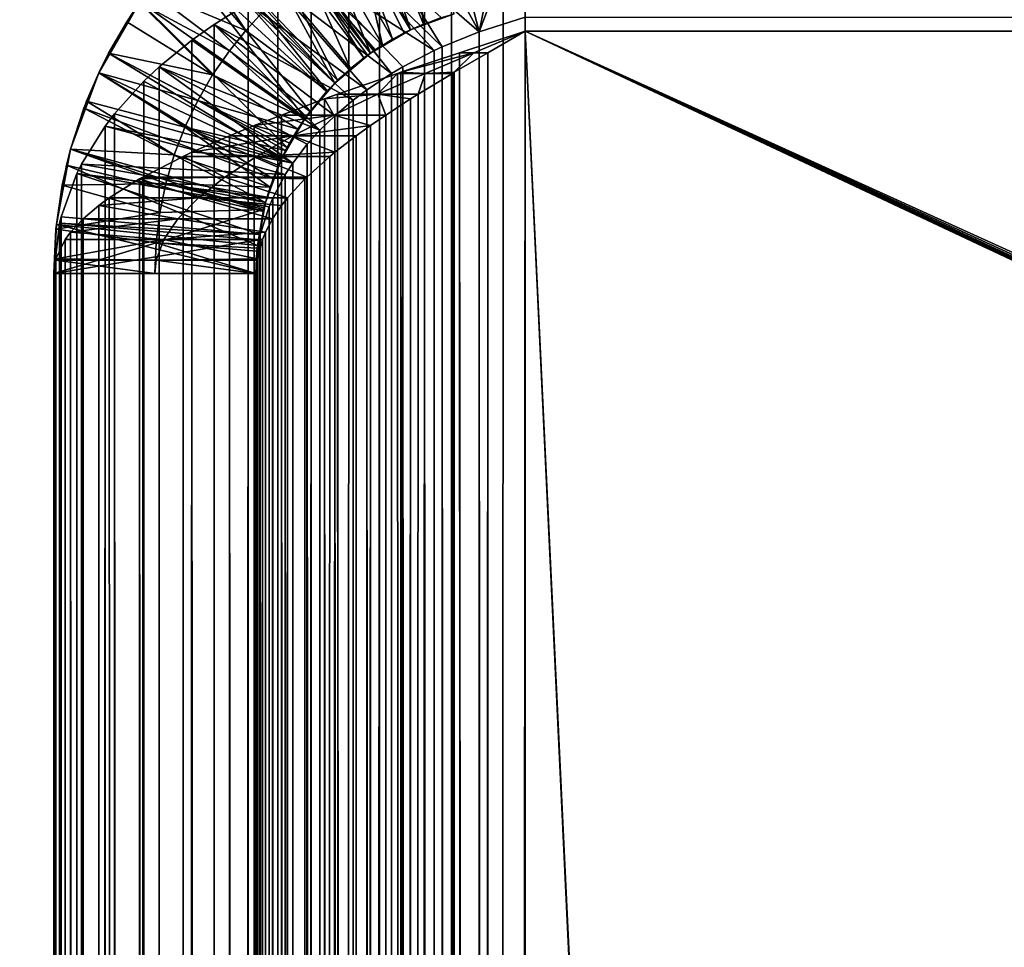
# Model space of a CAD drawing. Extents: x 4 to 899, y 7 to 454.
# Tile 32 of 256: x 187.1 to 190.75, y 437.96 to 441.4. Entities that reach past the tile are written whole.
import ezdxf

# ---------------------------------------------------------------- set-up
doc = ezdxf.new("R2010")
doc.units = 0

msp = doc.modelspace()

# ---------------------------------------------------------------- linework, layer by layer
for points in [[(6.475002, 9.661072, 439.718628), (897.474976, 453.190216, 162.570862), (6.475001, 453.190216, 162.570862)], [(897.474976, 9.661072, 439.718628), (897.474976, 453.190216, 162.570862), (6.475002, 9.661072, 439.718628)], [(423.928986, 431.192017, 170.420975), (423.928986, 450.540619, 158.330627), (5.474985, 449.692596, 158.860535)], [(5.474985, 119.231735, 365.355408), (5.474985, 449.692596, 158.860535), (380.81134, 450.540619, 158.330627)], [(5.474985, 119.231735, 365.355408), (380.81134, 450.540619, 158.330627), (380.81134, 119.231735, 365.355408)], [(5.474985, 449.687286, 158.852051), (6.475001, 450.535339, 158.322144), (423.928986, 431.186707, 170.412491)], [(423.928986, 450.535339, 158.322144), (423.928986, 431.186707, 170.412491), (6.475001, 450.535339, 158.322144)], [(423.928986, 431.192017, 170.420975), (5.474985, 449.692596, 158.860535), (5.474985, 431.192017, 170.420975)], [(5.474985, 449.687286, 158.852051), (423.928986, 431.186707, 170.412491), (5.474985, 431.186707, 170.412491)], [(188.596832, 441.384308, 131.272125), (188.513214, 442.146454, 131.310349), (188.313187, 442.078583, 131.272125)], [(188.711105, 441.423065, 131.310349), (188.513214, 442.146454, 131.310349), (188.596832, 441.384308, 131.272125)], [(188.54921, 441.363373, 131.255661), (188.313187, 442.078583, 131.272125), (188.229904, 442.041992, 131.255661)], [(188.596832, 441.384308, 131.272125), (188.313187, 442.078583, 131.272125), (188.54921, 441.363373, 131.255661)], [(188.482391, 441.328766, 131.231842), (188.229904, 442.041992, 131.255661), (188.112915, 441.981415, 131.231842)], [(188.54921, 441.363373, 131.255661), (188.229904, 442.041992, 131.255661), (188.482391, 441.328766, 131.231842)], [(188.400024, 441.276642, 131.200974), (188.112915, 441.981415, 131.231842), (187.968781, 441.890228, 131.200974)], [(188.482391, 441.328766, 131.231842), (188.112915, 441.981415, 131.231842), (188.400024, 441.276642, 131.200974)], [(188.376068, 441.259277, 131.191605), (187.968781, 441.890228, 131.200974), (187.926819, 441.859802, 131.191605)], [(188.400024, 441.276642, 131.200974), (187.968781, 441.890228, 131.200974), (188.376068, 441.259277, 131.191605)], [(188.278488, 441.176086, 131.151001), (187.926819, 441.859802, 131.191605), (187.756119, 441.714264, 131.151001)], [(188.376068, 441.259277, 131.191605), (187.926819, 441.859802, 131.191605), (188.278488, 441.176086, 131.151001)], [(188.892899, 441.793884, 132.124603), (188.701202, 19.322584, 396.090851), (188.974976, 441.807526, 132.118362)], [(188.974976, 441.807526, 132.118362), (188.701202, 19.322584, 396.090851), (188.795197, 19.250462, 396.150421)], [(188.804138, 441.356201, 131.498657), (188.701202, 441.753937, 132.126434), (188.892899, 441.793884, 132.124603)], [(188.701202, 441.753937, 132.126434), (188.701202, 19.322584, 396.090851), (188.892899, 441.793884, 132.124603)], [(188.974976, 441.807526, 132.118362), (188.795197, 19.250462, 396.150421), (188.974976, 19.10598, 396.251587)], [(188.974976, 441.807526, 132.118362), (188.974976, 441.410065, 131.48233), (188.804138, 441.356201, 131.498657)], [(188.804138, 441.356201, 131.498657), (188.892899, 441.793884, 132.124603), (188.974976, 441.807526, 132.118362)], [(188.974976, 441.807526, 132.118362), (188.974976, 19.10598, 396.251587), (206.974976, 441.807526, 132.118362)], [(206.974976, 441.807526, 132.118362), (188.974976, 19.10598, 396.251587), (206.974976, 19.10598, 396.251587)], [(188.601074, 441.728302, 132.120209), (188.804138, 441.356201, 131.498657), (188.434235, 441.677795, 132.098419)], [(188.434235, 441.677795, 132.098419), (188.449203, 19.506077, 395.90625), (188.601074, 441.728302, 132.120209)], [(188.449203, 19.506077, 395.90625), (188.587067, 19.407372, 396.011932), (188.601074, 441.728302, 132.120209)], [(188.601074, 441.728302, 132.120209), (188.587067, 19.407372, 396.011932), (188.701202, 19.322584, 396.090851)], [(188.601074, 441.728302, 132.120209), (188.701202, 441.753937, 132.126434), (188.804138, 441.356201, 131.498657)], [(188.601074, 441.728302, 132.120209), (188.701202, 19.322584, 396.090851), (188.701202, 441.753937, 132.126434)], [(188.237061, 441.133392, 131.132172), (187.737579, 441.695984, 131.146286), (187.683578, 441.639557, 131.132172)], [(188.267883, 441.16568, 131.146286), (187.756119, 441.714264, 131.151001), (187.737579, 441.695984, 131.146286)], [(188.267883, 441.16568, 131.146286), (187.737579, 441.695984, 131.146286), (188.237061, 441.133392, 131.132172)], [(188.278488, 441.176086, 131.151001), (187.756119, 441.714264, 131.151001), (188.267883, 441.16568, 131.146286)], [(188.445328, 441.306763, 0.769637), (188.261139, 441.633636, 0.755926), (188.357162, 441.68692, 0.666898)], [(188.445328, 441.306763, 0.769637), (188.357162, 441.68692, 0.666898), (188.525665, 441.351929, 0.666898)], [(188.357162, 441.68692, 0.666898), (188.662872, 441.4086, 0.501366), (188.54921, 441.363403, 0.637725)], [(188.357162, 441.68692, 0.666898), (188.54921, 441.363403, 0.637725), (188.525665, 441.351929, 0.666898)], [(187.694122, 441.651001, 1.06252), (187.937256, 441.360565, 1.100568), (187.57724, 441.511566, 1.178412)], [(187.724518, 441.682831, 1.034504), (187.937256, 441.360565, 1.100568), (187.694122, 441.651001, 1.06252)], [(187.724518, 441.682831, 1.034504), (188.002701, 441.430817, 1.022724), (187.937256, 441.360565, 1.100568)], [(188.319794, 441.637054, 132.074768), (188.178528, 19.690195, 395.660461), (188.434235, 441.677795, 132.098419)], [(188.178528, 19.690195, 395.660461), (188.224487, 19.659708, 395.706177), (188.434235, 441.677795, 132.098419)], [(188.434235, 441.677795, 132.098419), (188.224487, 19.659708, 395.706177), (188.449203, 19.506077, 395.90625)], [(188.434235, 441.677795, 132.098419), (188.665985, 441.299835, 131.493515), (188.319794, 441.637054, 132.074768)], [(188.434235, 441.677795, 132.098419), (188.804138, 441.356201, 131.498657), (188.665985, 441.299835, 131.493515)], [(188.158035, 441.035187, 131.092255), (187.683578, 441.639557, 131.132172), (187.545349, 441.467651, 131.092255)], [(188.237061, 441.133392, 131.132172), (187.683578, 441.639557, 131.132172), (188.158035, 441.035187, 131.092255)], [(188.169586, 441.572906, 0.844953), (188.261139, 441.633636, 0.755926), (188.445328, 441.306763, 0.769637)], [(188.180496, 441.579956, 132.035645), (188.178528, 19.690195, 395.660461), (188.319794, 441.637054, 132.074768)], [(188.319794, 441.637054, 132.074768), (188.636292, 441.286011, 131.490143), (188.180496, 441.579956, 132.035645)], [(188.319794, 441.637054, 132.074768), (188.665985, 441.299835, 131.493515), (188.636292, 441.286011, 131.490143)], [(188.057053, 441.521484, 131.990417), (187.946365, 19.840845, 395.398285), (188.180496, 441.579956, 132.035645)], [(187.946365, 19.840845, 395.398285), (187.982559, 19.817631, 395.442993), (188.180496, 441.579956, 132.035645)], [(188.180496, 441.579956, 132.035645), (187.982559, 19.817631, 395.442993), (188.178528, 19.690195, 395.660461)], [(188.180496, 441.579956, 132.035645), (188.478638, 441.200775, 131.457596), (188.057053, 441.521484, 131.990417)], [(188.636292, 441.286011, 131.490143), (188.521027, 441.22583, 131.468933), (188.180496, 441.579956, 132.035645)], [(188.180496, 441.579956, 132.035645), (188.521027, 441.22583, 131.468933), (188.478638, 441.200775, 131.457596)], [(188.169586, 441.572906, 0.844953), (188.326477, 441.219757, 0.933839), (188.083282, 441.505188, 0.933839)], [(188.445328, 441.306763, 0.769637), (188.418137, 441.289154, 0.805704), (188.169586, 441.572906, 0.844953)], [(188.418137, 441.289154, 0.805704), (188.399963, 441.276703, 0.830224), (188.169586, 441.572906, 0.844953)], [(188.169586, 441.572906, 0.844953), (188.399963, 441.276703, 0.830224), (188.389236, 441.269043, 0.844953)], [(188.169586, 441.572906, 0.844953), (188.389236, 441.269043, 0.844953), (188.326477, 441.219757, 0.933839)], [(187.57724, 441.511566, 1.178412), (187.876816, 441.285889, 1.178412), (187.543213, 441.464813, 1.215225)], [(187.57724, 441.511566, 1.178412), (187.937256, 441.360565, 1.100568), (187.876816, 441.285889, 1.178412)], [(188.057053, 441.521484, 131.990417), (188.387207, 441.140228, 131.425735), (187.946365, 441.461761, 131.940308)], [(187.946365, 441.461761, 131.940308), (187.946365, 19.840845, 395.398285), (188.057053, 441.521484, 131.990417)], [(188.083282, 441.505188, 0.933839), (188.267883, 441.16568, 1.022724), (188.002701, 441.430817, 1.022724)], [(188.057053, 441.521484, 131.990417), (188.478638, 441.200775, 131.457596), (188.387207, 441.140228, 131.425735)], [(188.083282, 441.505188, 0.933839), (188.326477, 441.219757, 0.933839), (188.267883, 441.16568, 1.022724)], [(187.543213, 441.464813, 1.215225), (187.495636, 441.393402, 1.269864), (187.391571, 441.203674, 131.036926)], [(187.391571, 441.203674, 131.036926), (187.428345, 441.277222, 131.051804), (187.543213, 441.464813, 1.215225)], [(188.091217, 440.926361, 131.051804), (187.545349, 441.467651, 131.092255), (187.428345, 441.277222, 131.051804)], [(187.543213, 441.464813, 1.215225), (187.428345, 441.277222, 131.051804), (187.545349, 441.467651, 131.092255)], [(187.543213, 441.464813, 1.215225), (187.814529, 441.195953, 1.267059), (187.495636, 441.393402, 1.269864)], [(187.543213, 441.464813, 1.215225), (187.876816, 441.285889, 1.178412), (187.814529, 441.195953, 1.267059)], [(188.158035, 441.035187, 131.092255), (187.545349, 441.467651, 131.092255), (188.091217, 440.926361, 131.051804)], [(187.820312, 441.383575, 131.8703), (187.737579, 19.974331, 395.104584), (187.946365, 441.461761, 131.940308)], [(187.737579, 19.974331, 395.104584), (187.852966, 19.900511, 395.275116), (187.946365, 441.461761, 131.940308)], [(187.946365, 441.461761, 131.940308), (188.335953, 441.101685, 131.402847), (187.820312, 441.383575, 131.8703)], [(187.946365, 441.461761, 131.940308), (187.852966, 19.900511, 395.275116), (187.946365, 19.840845, 395.398285)], [(188.002701, 441.430817, 1.022724), (188.239868, 441.136505, 1.067752), (187.937256, 441.360565, 1.100568)], [(187.946365, 441.461761, 131.940308), (188.387207, 441.140228, 131.425735), (188.335953, 441.101685, 131.402847)], [(188.002701, 441.430817, 1.022724), (188.267883, 441.16568, 1.022724), (188.239868, 441.136505, 1.067752)], [(187.428055, 441.276764, 1.355706), (187.391571, 441.203674, 131.036926), (187.495636, 441.393402, 1.269864)], [(187.495636, 441.393402, 1.269864), (187.814529, 441.195953, 1.267059), (187.428055, 441.276764, 1.355706)], [(188.54921, 441.363403, 0.637725), (188.662872, 441.4086, 0.501366), (188.711105, 441.423065, 131.310349)], [(188.596832, 441.384308, 131.272125), (188.54921, 441.363403, 0.637725), (188.711105, 441.423065, 131.310349)], [(188.804138, 441.356201, 131.498657), (188.974976, 441.410065, 131.48233), (188.974976, 18.708567, 395.61554)], [(188.974976, 441.410065, 131.48233), (206.974976, 441.410065, 131.48233), (188.974976, 18.708567, 395.61554)], [(188.974976, 18.708567, 395.61554), (206.974976, 441.410065, 131.48233), (206.974976, 18.708567, 395.61554)], [(187.820312, 441.383575, 131.8703), (188.21257, 440.990326, 131.328445), (187.737579, 441.325104, 131.815399)], [(187.737579, 441.325104, 131.815399), (187.737579, 19.974331, 395.104584), (187.820312, 441.383575, 131.8703)], [(188.335953, 441.101685, 131.402847), (188.267883, 441.044067, 131.365662), (187.820312, 441.383575, 131.8703)], [(187.820312, 441.383575, 131.8703), (188.267883, 441.044067, 131.365662), (188.21257, 440.990326, 131.328445)], [(187.937256, 441.360565, 1.100568), (188.17627, 441.060272, 1.178412), (187.876816, 441.285889, 1.178412)], [(187.937256, 441.360565, 1.100568), (188.239868, 441.136505, 1.067752), (188.17627, 441.060272, 1.178412)], [(188.482391, 441.328766, 131.231842), (188.399963, 441.276703, 0.830224), (188.54921, 441.363373, 131.255661)], [(188.54921, 441.363373, 131.255661), (188.399963, 441.276703, 0.830224), (188.418137, 441.289154, 0.805704)], [(188.54921, 441.363373, 131.255661), (188.418137, 441.289154, 0.805704), (188.445328, 441.306763, 0.769637)], [(188.445328, 441.306763, 0.769637), (188.525665, 441.351929, 0.666898), (188.54921, 441.363373, 131.255661)], [(188.54921, 441.363373, 131.255661), (188.525665, 441.351929, 0.666898), (188.54921, 441.363403, 0.637725)], [(188.54921, 441.363373, 131.255661), (188.54921, 441.363403, 0.637725), (188.596832, 441.384308, 131.272125)], [(188.804138, 441.356201, 131.498657), (188.818573, 18.930027, 395.462646), (188.665985, 441.299835, 131.493515)], [(188.783585, 441.278534, 0.536181), (188.974976, 441.358551, 0.147724), (188.731369, 441.278534, 0.164851)], [(188.731369, 441.278534, 0.164851), (188.974976, 441.358551, 0.147724), (188.974976, 19.558558, 0.147724)], [(188.974976, 441.358551, 0.522723), (188.974976, 441.358551, 0.147724), (188.783585, 441.278534, 0.536181)], [(188.8358, 441.278534, 0.90751), (188.974976, 441.358551, 0.522723), (188.783585, 441.278534, 0.536181)], [(188.974976, 18.708567, 395.61554), (188.872269, 18.855104, 395.517731), (188.804138, 441.356201, 131.498657)], [(188.804138, 441.356201, 131.498657), (188.872269, 18.855104, 395.517731), (188.818573, 18.930027, 395.462646)], [(188.974976, 441.358551, 0.897724), (188.974976, 441.358551, 0.522723), (188.8358, 441.278534, 0.90751)], [(188.8358, 441.278534, 0.90751), (188.88092, 19.61256, 0.902193), (188.974976, 441.358551, 0.897724)], [(188.974976, 441.358551, 0.897724), (188.88092, 19.61256, 0.902193), (188.889374, 19.607672, 0.901423)], [(188.974976, 441.358551, 0.897724), (188.889374, 19.607672, 0.901423), (188.974976, 19.558558, 0.897724)], [(188.974976, 441.358551, 0.147724), (207.482574, 432.871735, 0.147724), (207.505157, 432.787537, 0.147724)], [(207.505157, 432.787537, 0.147724), (207.541992, 432.708557, 0.147724), (188.974976, 441.358551, 0.147724)], [(188.974976, 441.358551, 0.147724), (207.541992, 432.708557, 0.147724), (208.84198, 23.279945, 0.147724)], [(188.974976, 441.358551, 0.147724), (208.84198, 23.279945, 0.147724), (188.974976, 19.558558, 0.147724)], [(207.482574, 432.871735, 0.147724), (188.974976, 441.358551, 0.147724), (207.475006, 432.958557, 0.147724)], [(207.475006, 432.958557, 0.147724), (188.974976, 441.358551, 0.147724), (206.475006, 441.358551, 0.147724)], [(188.974976, 19.558558, 0.897724), (208.755127, 23.129562, 0.897724), (188.974976, 441.358551, 0.897724)], [(188.974976, 441.358551, 0.897724), (208.755127, 23.129562, 0.897724), (208.791962, 23.208569, 0.897724)], [(188.974976, 441.358551, 0.897724), (208.791962, 23.208569, 0.897724), (208.84198, 23.279945, 0.897724)], [(188.974976, 441.358551, 0.897724), (207.541992, 432.708557, 0.897724), (207.505157, 432.787537, 0.897724)], [(208.84198, 23.279945, 0.897724), (207.65358, 432.575531, 0.897724), (188.974976, 441.358551, 0.897724)], [(188.974976, 441.358551, 0.897724), (207.65358, 432.575531, 0.897724), (207.591949, 432.637146, 0.897724)], [(188.974976, 441.358551, 0.897724), (207.591949, 432.637146, 0.897724), (207.541992, 432.708557, 0.897724)], [(207.505157, 432.787537, 0.897724), (207.482574, 432.871735, 0.897724), (188.974976, 441.358551, 0.897724)], [(188.974976, 441.358551, 0.897724), (207.482574, 432.871735, 0.897724), (207.475006, 432.958557, 0.897724)], [(188.974976, 441.358551, 0.897724), (207.475006, 432.958557, 0.897724), (206.475006, 441.358551, 0.897724)], [(188.974976, 441.358551, 0.897724), (206.475006, 441.358551, 0.897724), (188.974976, 441.358551, 0.522723)], [(188.974976, 441.358551, 0.522723), (206.475006, 441.358551, 0.897724), (206.475006, 441.358551, 0.147724)], [(188.974976, 441.358551, 0.522723), (206.475006, 441.358551, 0.147724), (188.974976, 441.358551, 0.147724)], [(187.616226, 441.225952, 131.718628), (187.55661, 20.09342, 394.779785), (187.737579, 441.325104, 131.815399)], [(187.737579, 441.325104, 131.815399), (187.55661, 20.09342, 394.779785), (187.58725, 20.072708, 394.841095)], [(187.737579, 441.325104, 131.815399), (187.58725, 20.072708, 394.841095), (187.603043, 20.062128, 394.871674)], [(187.603043, 20.062128, 394.871674), (187.717377, 19.987324, 395.072327), (187.737579, 441.325104, 131.815399)], [(187.737579, 441.325104, 131.815399), (188.21257, 440.990326, 131.328445), (187.616226, 441.225952, 131.718628)], [(187.737579, 441.325104, 131.815399), (187.717377, 19.987324, 395.072327), (187.737579, 19.974331, 395.104584)], [(188.400024, 441.276642, 131.200974), (188.399963, 441.276703, 0.830224), (188.482391, 441.328766, 131.231842)], [(187.876816, 441.285889, 1.178412), (188.15683, 441.033569, 1.215223), (187.814529, 441.195953, 1.267059)], [(187.876816, 441.285889, 1.178412), (188.17627, 441.060272, 1.178412), (188.15683, 441.033569, 1.215223)], [(188.636292, 441.286011, 131.490143), (188.661621, 19.144455, 395.283783), (188.521027, 441.22583, 131.468933)], [(188.636292, 441.286011, 131.490143), (188.665985, 441.299835, 131.493515), (188.661621, 19.144455, 395.283783)], [(188.665985, 441.299835, 131.493515), (188.770645, 18.996099, 395.41098), (188.661621, 19.144455, 395.283783)], [(188.665985, 441.299835, 131.493515), (188.818573, 18.930027, 395.462646), (188.770645, 18.996099, 395.41098)], [(187.428055, 441.276764, 1.355706), (187.759567, 441.10141, 1.355706), (187.39151, 441.203674, 1.407722)], [(187.39151, 441.203674, 1.407722), (187.391571, 441.203674, 131.036926), (187.428055, 441.276764, 1.355706)], [(188.070175, 440.884338, 131.036926), (187.428345, 441.277222, 131.051804), (187.391571, 441.203674, 131.036926)], [(187.428055, 441.276764, 1.355706), (187.814529, 441.195953, 1.267059), (187.759567, 441.10141, 1.355706)], [(188.091217, 440.926361, 131.051804), (187.428345, 441.277222, 131.051804), (188.070175, 440.884338, 131.036926)], [(188.376068, 441.259277, 131.191605), (188.267883, 441.16568, 1.022724), (188.400024, 441.276642, 131.200974)], [(188.400024, 441.276642, 131.200974), (188.267883, 441.16568, 1.022724), (188.326477, 441.219757, 0.933839)], [(188.278488, 441.176086, 131.151001), (188.267883, 441.16568, 1.022724), (188.376068, 441.259277, 131.191605)], [(188.326477, 441.219757, 0.933839), (188.389236, 441.269043, 0.844953), (188.400024, 441.276642, 131.200974)], [(188.400024, 441.276642, 131.200974), (188.389236, 441.269043, 0.844953), (188.399963, 441.276703, 0.830224)], [(188.513214, 441.205566, 0.209827), (188.602859, 441.201538, 0.574097), (188.783585, 441.278534, 0.536181)], [(188.783585, 441.278534, 0.536181), (188.731369, 441.278534, 0.164851), (188.513214, 441.205566, 0.209827)], [(188.731369, 441.278534, 0.164851), (188.810287, 19.61256, 0.155546), (188.513214, 441.205566, 0.209827)], [(188.711105, 441.205566, 0.933211), (188.783585, 441.278534, 0.536181), (188.602859, 441.201538, 0.574097)], [(188.8358, 441.278534, 0.90751), (188.783585, 441.278534, 0.536181), (188.711105, 441.205566, 0.933211)], [(188.756165, 19.68495, 0.922019), (188.8358, 441.278534, 0.90751), (188.711105, 19.711563, 0.933211)], [(188.711105, 19.711563, 0.933211), (188.8358, 441.278534, 0.90751), (188.711105, 441.205566, 0.933211)], [(188.974976, 19.558558, 0.147724), (188.82518, 19.607672, 0.154199), (188.731369, 441.278534, 0.164851)], [(188.731369, 441.278534, 0.164851), (188.82518, 19.607672, 0.154199), (188.810287, 19.61256, 0.155546)], [(188.756165, 19.68495, 0.922019), (188.88092, 19.61256, 0.902193), (188.8358, 441.278534, 0.90751)], [(187.559174, 441.172272, 131.664673), (187.55661, 20.09342, 394.779785), (187.616226, 441.225952, 131.718628)], [(187.616226, 441.225952, 131.718628), (188.112137, 440.868622, 131.237488), (187.559174, 441.172272, 131.664673)], [(188.21257, 440.990326, 131.328445), (188.165955, 440.93869, 131.290817), (187.616226, 441.225952, 131.718628)], [(187.616226, 441.225952, 131.718628), (188.165955, 440.93869, 131.290817), (188.112137, 440.868622, 131.237488)], [(188.521027, 19.334772, 395.095734), (188.478638, 441.200775, 131.457596), (188.521027, 441.22583, 131.468933)], [(188.521027, 441.22583, 131.468933), (188.661621, 19.144455, 395.283783), (188.581406, 19.252935, 395.180206)], [(188.521027, 441.22583, 131.468933), (188.581406, 19.252935, 395.180206), (188.521027, 19.334772, 395.095734)], [(187.346207, 441.098633, 1.480564), (187.287079, 440.920288, 130.982239), (187.39151, 441.203674, 1.407722)], [(187.287079, 440.920288, 130.982239), (187.336319, 441.072784, 131.01123), (187.39151, 441.203674, 1.407722)], [(188.038635, 440.80954, 131.01123), (187.391571, 441.203674, 131.036926), (187.336319, 441.072784, 131.01123)], [(187.39151, 441.203674, 1.407722), (187.336319, 441.072784, 131.01123), (187.391571, 441.203674, 131.036926)], [(187.39151, 441.203674, 1.407722), (187.711823, 441.001801, 1.445222), (187.346207, 441.098633, 1.480564)], [(187.39151, 441.203674, 1.407722), (187.759567, 441.10141, 1.355706), (187.711823, 441.001801, 1.445222)], [(188.070175, 440.884338, 131.036926), (187.391571, 441.203674, 131.036926), (188.038635, 440.80954, 131.01123)], [(187.559174, 441.172272, 131.664673), (188.112137, 440.868622, 131.237488), (187.450577, 441.051788, 131.540482)], [(187.450577, 441.051788, 131.540482), (187.55661, 20.09342, 394.779785), (187.559174, 441.172272, 131.664673)], [(187.814529, 441.195953, 1.267059), (188.130966, 440.994873, 1.267059), (187.759567, 441.10141, 1.355706)], [(187.814529, 441.195953, 1.267059), (188.15683, 441.033569, 1.215223), (188.130966, 440.994873, 1.267059)], [(188.267883, 441.16568, 131.146286), (188.267883, 441.16568, 1.022724), (188.278488, 441.176086, 131.151001)], [(188.501358, 441.201538, 0.213109), (188.278244, 441.123932, 0.292409), (188.427567, 441.123932, 0.636404)], [(188.501358, 441.201538, 0.213109), (188.513214, 19.711563, 0.209825), (188.278244, 441.123932, 0.292409)], [(188.521027, 19.334772, 395.095734), (188.387207, 441.140228, 131.425735), (188.478638, 441.200775, 131.457596)], [(188.427567, 441.123932, 0.636404), (188.576874, 441.123932, 0.980401), (188.602859, 441.201538, 0.574097)], [(188.427567, 441.123932, 0.636404), (188.602859, 441.201538, 0.574097), (188.501358, 441.201538, 0.213109)], [(188.501358, 441.201538, 0.213109), (188.602859, 441.201538, 0.574097), (188.513214, 441.205566, 0.209827)], [(188.501358, 441.201538, 0.213109), (188.513214, 441.205566, 0.209827), (188.513214, 19.711563, 0.209825)], [(188.513214, 441.205566, 0.209827), (188.810287, 19.61256, 0.155546), (188.592072, 19.68495, 0.190239)], [(188.513214, 441.205566, 0.209827), (188.592072, 19.68495, 0.190239), (188.513214, 19.711563, 0.209825)], [(188.627899, 19.761662, 0.959912), (188.704361, 441.201538, 0.935087), (188.54921, 19.810566, 0.992907)], [(188.54921, 19.810566, 0.992907), (188.704361, 441.201538, 0.935087), (188.576874, 441.123932, 0.980401)], [(188.704361, 441.201538, 0.935087), (188.602859, 441.201538, 0.574097), (188.576874, 441.123932, 0.980401)], [(188.711105, 441.205566, 0.933211), (188.602859, 441.201538, 0.574097), (188.704361, 441.201538, 0.935087)], [(188.711105, 19.711563, 0.933211), (188.711105, 441.205566, 0.933211), (188.627899, 19.761662, 0.959912)], [(188.627899, 19.761662, 0.959912), (188.711105, 441.205566, 0.933211), (188.704361, 441.201538, 0.935087)], [(188.17627, 441.060272, 1.178412), (188.267883, 441.16568, 131.146286), (188.15683, 441.033569, 1.215223)], [(188.15683, 441.033569, 1.215223), (188.267883, 441.16568, 131.146286), (188.237061, 441.133392, 131.132172)], [(188.17627, 441.060272, 1.178412), (188.239868, 441.136505, 1.067752), (188.267883, 441.16568, 131.146286)], [(188.267883, 441.16568, 131.146286), (188.239868, 441.136505, 1.067752), (188.267883, 441.16568, 1.022724)], [(188.385361, 19.521931, 394.880493), (188.335953, 441.101685, 131.402847), (188.387207, 441.140228, 131.425735)], [(188.385361, 19.521931, 394.880493), (188.387207, 441.140228, 131.425735), (188.492294, 19.373903, 395.053314)], [(188.492294, 19.373903, 395.053314), (188.387207, 441.140228, 131.425735), (188.521027, 19.334772, 395.095734)], [(187.346207, 441.098633, 1.480564), (187.672363, 440.898651, 1.534739), (187.287033, 440.920319, 1.600226)], [(187.287033, 440.920319, 1.600226), (187.287079, 440.920288, 130.982239), (187.346207, 441.098633, 1.480564)], [(187.346207, 441.098633, 1.480564), (187.711823, 441.001801, 1.445222), (187.672363, 440.898651, 1.534739)], [(187.711823, 441.001801, 1.445222), (187.759567, 441.10141, 1.355706), (188.085556, 440.915588, 1.368919)], [(187.759567, 441.10141, 1.355706), (188.130966, 440.994873, 1.267059), (188.100037, 440.94281, 1.334548)], [(187.759567, 441.10141, 1.355706), (188.100037, 440.94281, 1.334548), (188.085556, 440.915588, 1.368919)], [(188.263824, 441.047089, 0.720993), (188.229904, 441.106567, 0.314293), (188.06987, 441.047089, 0.400066)], [(188.229904, 441.106567, 0.314293), (188.229904, 19.810566, 0.314293), (188.06987, 441.047089, 0.400066)], [(188.15683, 441.033569, 1.215223), (188.237061, 441.133392, 131.132172), (188.158035, 441.035187, 131.092255)], [(188.427567, 441.123932, 0.636404), (188.278244, 441.123932, 0.292409), (188.229904, 441.106567, 0.314293)], [(188.427567, 441.123932, 0.636404), (188.229904, 441.106567, 0.314293), (188.263824, 441.047089, 0.720993)], [(188.278244, 441.123932, 0.292409), (188.367538, 19.761662, 0.256553), (188.229904, 441.106567, 0.314293)], [(188.229904, 441.106567, 0.314293), (188.367538, 19.761662, 0.256553), (188.229904, 19.810566, 0.314293)], [(188.263824, 441.047089, 0.720993), (188.457779, 441.047089, 1.041919), (188.427567, 441.123932, 0.636404)], [(188.267883, 441.044067, 131.365662), (188.335953, 441.101685, 131.402847), (188.385361, 19.521931, 394.880493)], [(188.278244, 441.123932, 0.292409), (188.513214, 19.711563, 0.209825), (188.367538, 19.761662, 0.256553)], [(188.504517, 19.839237, 1.015367), (188.54921, 441.106567, 0.992907), (188.400024, 19.90954, 1.079624)], [(188.400024, 19.90954, 1.079624), (188.54921, 441.106567, 0.992907), (188.457779, 441.047089, 1.041919)], [(188.427567, 441.123932, 0.636404), (188.457779, 441.047089, 1.041919), (188.54921, 441.106567, 0.992907)], [(188.54921, 441.106567, 0.992907), (188.576874, 441.123932, 0.980401), (188.427567, 441.123932, 0.636404)], [(188.504517, 19.839237, 1.015367), (188.54921, 19.810566, 0.992907), (188.54921, 441.106567, 0.992907)], [(188.54921, 19.810566, 0.992907), (188.576874, 441.123932, 0.980401), (188.54921, 441.106567, 0.992907)], [(188.010452, 440.722412, 130.982239), (187.336319, 441.072784, 131.01123), (187.287079, 440.920288, 130.982239)], [(188.038635, 440.80954, 131.01123), (187.336319, 441.072784, 131.01123), (188.010452, 440.722412, 130.982239)], [(187.41571, 441.006042, 131.492447), (187.415649, 20.195642, 394.443817), (187.450577, 441.051788, 131.540482)], [(187.450577, 441.051788, 131.540482), (187.415649, 20.195642, 394.443817), (187.55661, 20.09342, 394.779785)], [(187.450577, 441.051788, 131.540482), (188.112137, 440.868622, 131.237488), (187.41571, 441.006042, 131.492447)], [(187.968781, 441.007538, 0.466049), (188.112366, 440.969971, 0.827053), (188.263824, 441.047089, 0.720993)], [(188.263824, 441.047089, 0.720993), (188.06987, 441.047089, 0.400066), (187.968781, 441.007538, 0.466049)], [(188.06987, 441.047089, 0.400066), (188.151596, 19.839237, 0.353599), (187.968781, 441.007538, 0.466049)], [(188.06987, 441.047089, 0.400066), (188.229904, 19.810566, 0.314293), (188.151596, 19.839237, 0.353599)], [(188.091217, 440.926361, 131.051804), (188.070175, 440.884338, 1.407722), (188.158035, 441.035187, 131.092255)], [(188.158035, 441.035187, 131.092255), (188.070175, 440.884338, 1.407722), (188.085556, 440.915588, 1.368919)], [(188.158035, 441.035187, 131.092255), (188.085556, 440.915588, 1.368919), (188.100037, 440.94281, 1.334548)], [(188.130966, 440.994873, 1.267059), (188.158035, 441.035187, 131.092255), (188.100037, 440.94281, 1.334548)], [(188.112366, 440.969971, 0.827053), (188.400024, 441.007538, 1.079623), (188.263824, 441.047089, 0.720993)], [(188.130966, 440.994873, 1.267059), (188.15683, 441.033569, 1.215223), (188.158035, 441.035187, 131.092255)], [(188.267883, 19.693295, 394.654846), (188.21257, 440.990326, 131.328445), (188.267883, 441.044067, 131.365662)], [(188.263824, 441.047089, 0.720993), (188.400024, 441.007538, 1.079623), (188.457779, 441.047089, 1.041919)], [(188.385361, 19.521931, 394.880493), (188.35347, 19.56723, 394.823547), (188.267883, 441.044067, 131.365662)], [(188.267883, 19.693295, 394.654846), (188.267883, 441.044067, 131.365662), (188.328918, 19.602606, 394.77774)], [(188.328918, 19.602606, 394.77774), (188.267883, 441.044067, 131.365662), (188.35347, 19.56723, 394.823547)], [(188.400024, 19.90954, 1.079624), (188.457779, 441.047089, 1.041919), (188.400024, 441.007538, 1.079623)], [(187.328094, 440.864746, 131.341721), (187.310623, 20.289133, 394.086395), (187.41571, 441.006042, 131.492447)], [(187.310623, 20.289133, 394.086395), (187.364685, 20.237753, 394.288727), (187.41571, 441.006042, 131.492447)], [(187.41571, 441.006042, 131.492447), (188.084, 440.825592, 131.203705), (187.328094, 440.864746, 131.341721)], [(187.41571, 441.006042, 131.492447), (187.364685, 20.237753, 394.288727), (187.415649, 20.195642, 394.443817)], [(187.41571, 441.006042, 131.492447), (188.112137, 440.868622, 131.237488), (188.084, 440.825592, 131.203705)], [(187.711823, 441.001801, 1.445222), (188.027618, 440.778625, 1.534739), (187.672363, 440.898651, 1.534739)], [(188.070175, 440.884338, 1.407722), (188.056335, 440.853638, 1.445222), (187.711823, 441.001801, 1.445222)], [(187.711823, 441.001801, 1.445222), (188.056335, 440.853638, 1.445222), (188.027618, 440.778625, 1.534739)], [(187.711823, 441.001801, 1.445222), (188.085556, 440.915588, 1.368919), (188.070175, 440.884338, 1.407722)], [(187.877106, 440.969971, 0.535052), (188.112366, 440.969971, 0.827053), (187.968781, 441.007538, 0.466049)], [(187.968781, 441.007538, 0.466049), (187.968781, 19.909571, 0.46605), (187.877106, 440.969971, 0.535052)], [(187.968781, 441.007538, 0.466049), (188.151596, 19.839237, 0.353599), (187.968781, 19.909571, 0.46605)], [(188.112366, 440.969971, 0.827053), (188.347626, 440.969971, 1.119055), (188.400024, 441.007538, 1.079623)], [(188.165955, 440.93869, 131.290817), (188.21257, 440.990326, 131.328445), (188.267883, 19.693295, 394.654846)], [(188.390244, 19.916454, 1.086591), (188.400024, 441.007538, 1.079623), (188.287079, 19.993195, 1.171924)], [(188.287079, 19.993195, 1.171924), (188.400024, 441.007538, 1.079623), (188.347626, 440.969971, 1.119055)], [(188.390244, 19.916454, 1.086591), (188.400024, 19.90954, 1.079624), (188.400024, 441.007538, 1.079623)], [(187.977005, 440.893188, 0.95186), (188.112366, 440.969971, 0.827053), (187.737579, 440.908569, 0.660287)], [(187.737579, 440.908569, 0.660287), (188.112366, 440.969971, 0.827053), (187.877106, 440.969971, 0.535052)], [(187.877106, 440.969971, 0.535052), (187.951675, 19.916454, 0.478241), (187.737579, 440.908569, 0.660287)], [(187.877106, 440.969971, 0.535052), (187.968781, 19.909571, 0.46605), (187.951675, 19.916454, 0.478241)], [(187.977005, 440.893188, 0.95186), (188.267883, 440.908569, 1.190618), (188.112366, 440.969971, 0.827053)], [(188.267883, 440.908569, 1.190618), (188.347626, 440.969971, 1.119055), (188.112366, 440.969971, 0.827053)], [(188.287079, 19.993195, 1.171924), (188.347626, 440.969971, 1.119055), (188.267883, 20.008543, 1.190618)], [(188.267883, 20.008543, 1.190618), (188.347626, 440.969971, 1.119055), (188.267883, 440.908569, 1.190618)], [(187.287033, 440.920319, 1.600226), (187.256027, 440.786621, 1.687625), (187.234512, 440.640503, 130.930679)], [(187.234512, 440.640503, 130.930679), (187.271881, 440.860626, 130.9711), (187.287033, 440.920319, 1.600226)], [(187.287033, 440.920319, 1.600226), (187.641373, 440.793213, 1.623809), (187.256027, 440.786621, 1.687625)], [(187.287033, 440.920319, 1.600226), (187.271881, 440.860626, 130.9711), (187.287079, 440.920288, 130.982239)], [(188.001801, 440.688293, 130.9711), (187.287079, 440.920288, 130.982239), (187.271881, 440.860626, 130.9711)], [(187.672363, 440.898651, 1.534739), (187.641373, 440.793213, 1.623809), (187.287033, 440.920319, 1.600226)], [(188.010452, 440.722412, 130.982239), (187.287079, 440.920288, 130.982239), (188.001801, 440.688293, 130.9711)], [(188.070175, 440.884338, 131.036926), (188.070175, 440.884338, 1.407722), (188.091217, 440.926361, 131.051804)], [(188.165955, 19.858072, 394.411163), (188.112137, 440.868622, 131.237488), (188.165955, 440.93869, 131.290817)], [(188.267883, 19.693295, 394.654846), (188.256378, 19.710938, 394.630005), (188.165955, 440.93869, 131.290817)], [(188.165955, 19.858072, 394.411163), (188.165955, 440.93869, 131.290817), (188.191055, 19.815395, 394.476807)], [(188.191055, 19.815395, 394.476807), (188.165955, 440.93869, 131.290817), (188.256378, 19.710938, 394.630005)], [(187.555481, 440.816437, 0.874387), (187.859711, 440.816437, 1.093674), (187.704849, 440.893188, 0.693899)], [(187.704849, 440.893188, 0.693899), (187.737579, 20.008543, 0.660287), (187.555481, 440.816437, 0.874387)], [(187.672363, 440.898651, 1.534739), (188.027618, 440.778625, 1.534739), (187.641373, 440.793213, 1.623809)], [(187.704849, 440.893188, 0.693899), (187.977005, 440.893188, 0.95186), (187.737579, 440.908569, 0.660287)], [(187.704849, 440.893188, 0.693899), (187.737579, 440.908569, 0.660287), (187.737579, 20.008543, 0.660287)], [(187.704849, 440.893188, 0.693899), (187.859711, 440.816437, 1.093674), (187.977005, 440.893188, 0.95186)], [(187.737579, 440.908569, 0.660287), (187.951675, 19.916454, 0.478241), (187.771133, 19.993195, 0.627573)], [(187.737579, 440.908569, 0.660287), (187.771133, 19.993195, 0.627573), (187.737579, 20.008543, 0.660287)], [(188.163864, 440.816437, 1.31296), (187.977005, 440.893188, 0.95186), (187.859711, 440.816437, 1.093674)], [(188.249161, 440.893188, 1.209823), (188.267883, 440.908569, 1.190618), (187.977005, 440.893188, 0.95186)], [(188.249161, 440.893188, 1.209823), (187.977005, 440.893188, 0.95186), (188.163864, 440.816437, 1.31296)], [(188.027618, 440.778625, 1.534739), (188.070175, 440.884338, 131.036926), (188.010452, 440.722443, 1.600226)], [(188.010452, 440.722443, 1.600226), (188.070175, 440.884338, 131.036926), (188.038635, 440.80954, 131.01123)], [(188.027618, 440.778625, 1.534739), (188.056335, 440.853638, 1.445222), (188.070175, 440.884338, 131.036926)], [(188.070175, 440.884338, 131.036926), (188.056335, 440.853638, 1.445222), (188.070175, 440.884338, 1.407722)], [(188.196289, 20.069965, 1.270352), (188.249161, 440.893188, 1.209823), (188.156891, 20.107548, 1.322752)], [(188.156891, 20.107548, 1.322752), (188.249161, 440.893188, 1.209823), (188.163864, 440.816437, 1.31296)], [(188.267883, 20.008543, 1.190618), (188.267883, 440.908569, 1.190618), (188.196289, 20.069965, 1.270352)], [(188.196289, 20.069965, 1.270352), (188.267883, 440.908569, 1.190618), (188.249161, 440.893188, 1.209823)], [(187.980469, 440.562531, 130.930679), (187.271881, 440.860626, 130.9711), (187.234512, 440.640503, 130.930679)], [(188.001801, 440.688293, 130.9711), (187.271881, 440.860626, 130.9711), (187.980469, 440.562531, 130.930679)], [(187.328094, 440.864746, 131.341721), (188.037689, 440.738831, 131.133621), (187.310623, 440.829437, 131.303635)], [(187.310623, 440.829437, 131.303635), (187.310623, 20.289133, 394.086395), (187.328094, 440.864746, 131.341721)], [(187.328094, 440.864746, 131.341721), (188.084, 440.825592, 131.203705), (188.037689, 440.738831, 131.133621)], [(188.084, 440.825592, 131.203705), (188.112137, 440.868622, 131.237488), (188.165955, 19.858072, 394.411163)], [(187.254059, 20.36194, 393.777893), (187.310623, 440.829437, 131.303635), (187.246552, 20.375618, 393.717468)], [(187.246552, 20.375618, 393.717468), (187.310623, 440.829437, 131.303635), (187.252151, 440.668701, 131.128662)], [(187.991547, 440.603424, 131.020782), (187.252151, 440.668701, 131.128662), (187.310623, 440.829437, 131.303635)], [(187.254059, 20.36194, 393.777893), (187.289581, 20.312616, 393.989502), (187.310623, 440.829437, 131.303635)], [(187.310623, 440.829437, 131.303635), (187.289581, 20.312616, 393.989502), (187.310623, 20.289133, 394.086395)], [(187.310623, 440.829437, 131.303635), (188.037689, 440.738831, 131.133621), (188.023911, 440.706635, 131.107086)], [(187.310623, 440.829437, 131.303635), (188.023911, 440.706635, 131.107086), (187.991547, 440.603424, 131.020782)], [(187.54332, 440.80957, 0.89152), (187.430847, 440.739227, 1.074335), (187.76178, 440.739227, 1.250775)], [(187.54332, 440.80957, 0.89152), (187.54332, 20.107548, 0.891525), (187.430847, 440.739227, 1.074335)], [(187.76178, 440.739227, 1.250775), (187.859711, 440.816437, 1.093674), (187.54332, 440.80957, 0.89152)], [(187.54332, 440.80957, 0.89152), (187.859711, 440.816437, 1.093674), (187.555481, 440.816437, 0.874387)], [(187.555481, 440.816437, 0.874387), (187.612289, 20.069965, 0.799822), (187.54332, 440.80957, 0.89152)], [(187.54332, 440.80957, 0.89152), (187.612289, 20.069965, 0.799822), (187.54332, 20.107548, 0.891525)], [(187.555481, 440.816437, 0.874387), (187.737579, 20.008543, 0.660287), (187.612289, 20.069965, 0.799822)], [(187.76178, 440.739227, 1.250775), (188.092636, 440.739227, 1.427216), (187.859711, 440.816437, 1.093674)], [(188.163864, 440.816437, 1.31296), (187.859711, 440.816437, 1.093674), (188.156891, 440.80957, 1.32275)], [(188.156891, 440.80957, 1.32275), (187.859711, 440.816437, 1.093674), (188.092636, 440.739227, 1.427216)], [(188.010452, 440.722443, 1.600226), (188.038635, 440.80954, 131.01123), (188.010452, 440.722412, 130.982239)], [(188.083939, 20.015249, 394.15509), (188.037689, 440.738831, 131.133621), (188.084, 440.825592, 131.203705)], [(188.119171, 20.147095, 1.380531), (188.156891, 440.80957, 1.32275), (188.070175, 20.206551, 1.47195)], [(188.070175, 20.206551, 1.47195), (188.156891, 440.80957, 1.32275), (188.092636, 440.739227, 1.427216)], [(188.083939, 20.015249, 394.15509), (188.084, 440.825592, 131.203705), (188.139313, 19.905725, 394.335876)], [(188.139313, 19.905725, 394.335876), (188.084, 440.825592, 131.203705), (188.165955, 19.858072, 394.411163)], [(188.119171, 20.147095, 1.380531), (188.156891, 20.107548, 1.322752), (188.156891, 440.80957, 1.32275)], [(188.156891, 20.107548, 1.322752), (188.163864, 440.816437, 1.31296), (188.156891, 440.80957, 1.32275)], [(187.256027, 440.786621, 1.687625), (187.618958, 440.685638, 1.712877), (187.232727, 440.62326, 1.792721)], [(187.234512, 440.640503, 130.930679), (187.256027, 440.786621, 1.687625), (187.232727, 440.62326, 1.792721)], [(187.256027, 440.786621, 1.687625), (187.641373, 440.793213, 1.623809), (187.618958, 440.685638, 1.712877)], [(187.618958, 440.685638, 1.712877), (187.641373, 440.793213, 1.623809), (188.00354, 440.695709, 1.630964)], [(188.027618, 440.778625, 1.534739), (188.010452, 440.722443, 1.600226), (187.641373, 440.793213, 1.623809)], [(187.641373, 440.793213, 1.623809), (188.010452, 440.722443, 1.600226), (188.005081, 440.701965, 1.623809)], [(187.641373, 440.793213, 1.623809), (188.005081, 440.701965, 1.623809), (188.00354, 440.695709, 1.630964)], [(187.76178, 440.739227, 1.250775), (187.430847, 440.739227, 1.074335), (187.391571, 440.710541, 1.152618)], [(187.76178, 440.739227, 1.250775), (187.391571, 440.710541, 1.152618), (187.685486, 440.661652, 1.420429)], [(187.430847, 440.739227, 1.074335), (187.477341, 20.147095, 0.992637), (187.391571, 440.710541, 1.152618)], [(187.430847, 440.739227, 1.074335), (187.54332, 20.107548, 0.891525), (187.477341, 20.147095, 0.992637)], [(187.685486, 440.661652, 1.420429), (188.037155, 440.661652, 1.5506), (187.76178, 440.739227, 1.250775)], [(187.76178, 440.739227, 1.250775), (188.037155, 440.661652, 1.5506), (188.070175, 440.710541, 1.47195)], [(188.070175, 440.710541, 1.47195), (188.092636, 440.739227, 1.427216), (187.76178, 440.739227, 1.250775)], [(188.023911, 440.706635, 131.107086), (188.037689, 440.738831, 131.133621), (188.083939, 20.015249, 394.15509)], [(188.070175, 20.206551, 1.47195), (188.092636, 440.739227, 1.427216), (188.070175, 440.710541, 1.47195)], [(187.685486, 440.661652, 1.420429), (187.391571, 440.710541, 1.152618), (187.333817, 440.661652, 1.290258)], [(187.391571, 440.710541, 1.152618), (187.391571, 20.206551, 1.15262), (187.333817, 440.661652, 1.290258)], [(187.391571, 440.710541, 1.152618), (187.477341, 20.147095, 0.992637), (187.391571, 20.206551, 1.15262)], [(188.001801, 440.688293, 130.9711), (187.979446, 440.552673, 1.792723), (188.010452, 440.722412, 130.982239)], [(188.010452, 440.722412, 130.982239), (187.979446, 440.552673, 1.792723), (188.00354, 440.695709, 1.630964)], [(188.023911, 20.166317, 393.889832), (187.991547, 440.603424, 131.020782), (188.023911, 440.706635, 131.107086)], [(188.010452, 440.722412, 130.982239), (188.00354, 440.695709, 1.630964), (188.005081, 440.701965, 1.623809)], [(188.005081, 440.701965, 1.623809), (188.010452, 440.722443, 1.600226), (188.010452, 440.722412, 130.982239)], [(188.057648, 20.223925, 1.499584), (188.070175, 440.710541, 1.47195), (188.01236, 20.301531, 1.627089)], [(188.01236, 20.301531, 1.627089), (188.070175, 440.710541, 1.47195), (188.037155, 440.661652, 1.5506)], [(188.023911, 20.166317, 393.889832), (188.023911, 440.706635, 131.107086), (188.043289, 20.11154, 393.987946)], [(188.043289, 20.11154, 393.987946), (188.023911, 440.706635, 131.107086), (188.083939, 20.015249, 394.15509)], [(188.057648, 20.223925, 1.499584), (188.070175, 20.206551, 1.47195), (188.070175, 440.710541, 1.47195)], [(187.232727, 440.62326, 1.792721), (187.618958, 440.685638, 1.712877), (187.604721, 440.57251, 1.805298)], [(187.991547, 440.603424, 131.020782), (187.246552, 440.645782, 131.103546), (187.252151, 440.668701, 131.128662)], [(187.246552, 20.375618, 393.717468), (187.252151, 440.668701, 131.128662), (187.246552, 440.645782, 131.103546)], [(187.287079, 440.611542, 1.435967), (187.633392, 440.584961, 1.596847), (187.685486, 440.661652, 1.420429)], [(187.685486, 440.661652, 1.420429), (187.333817, 440.661652, 1.290258), (187.287079, 440.611542, 1.435967)], [(187.333817, 440.661652, 1.290258), (187.36969, 20.223925, 1.200979), (187.287079, 440.611542, 1.435967)], [(187.333817, 440.661652, 1.290258), (187.391571, 20.206551, 1.15262), (187.36969, 20.223925, 1.200979)], [(187.618958, 440.685638, 1.712877), (188.00354, 440.695709, 1.630964), (187.604721, 440.57251, 1.805298)], [(187.604721, 440.57251, 1.805298), (188.00354, 440.695709, 1.630964), (187.979446, 440.552673, 1.792723)], [(187.633392, 440.584961, 1.596847), (188.010452, 440.611542, 1.633862), (187.685486, 440.661652, 1.420429)], [(187.685486, 440.661652, 1.420429), (188.010452, 440.611542, 1.633862), (188.037155, 440.661652, 1.5506)], [(187.980469, 440.562531, 130.930679), (187.979446, 440.552673, 1.792723), (188.001801, 440.688293, 130.9711)], [(188.01236, 20.301531, 1.627089), (188.037155, 440.661652, 1.5506), (188.010452, 20.305553, 1.63386)], [(188.037155, 440.661652, 1.5506), (188.010452, 440.611542, 1.633862), (188.010452, 20.305553, 1.63386)], [(187.98732, 440.583618, 131.004044), (187.224976, 440.458557, 130.89772), (187.246552, 440.645782, 131.103546)], [(187.224976, 440.458557, 130.89772), (187.224976, 20.458559, 393.342865), (187.246552, 440.645782, 131.103546)], [(187.246552, 440.645782, 131.103546), (187.224976, 20.458559, 393.342865), (187.231537, 20.413021, 393.549988)], [(187.974976, 440.458557, 130.89772), (187.234512, 440.640503, 130.930679), (187.224976, 440.458557, 130.89772)], [(187.224976, 440.458557, 1.897724), (187.224976, 440.458557, 130.89772), (187.234512, 440.640503, 130.930679)], [(187.234512, 440.640503, 130.930679), (187.232727, 440.62326, 1.792721), (187.224976, 440.458557, 1.897724)], [(187.232727, 440.62326, 1.792721), (187.604721, 440.57251, 1.805298), (187.224976, 440.458557, 1.897724)], [(187.246552, 440.645782, 131.103546), (187.231537, 20.413021, 393.549988), (187.246552, 20.375618, 393.717468)], [(187.980469, 440.562531, 130.930679), (187.234512, 440.640503, 130.930679), (187.974976, 440.458557, 130.89772)], [(187.98732, 440.583618, 131.004044), (187.246552, 440.645782, 131.103546), (187.991547, 440.603424, 131.020782)], [(187.267471, 440.584961, 1.514789), (187.633392, 440.584961, 1.596847), (187.287079, 440.611542, 1.435967)], [(187.287079, 440.611542, 1.435967), (187.287079, 20.305553, 1.435961), (187.267471, 440.584961, 1.514789)], [(187.36969, 20.223925, 1.200979), (187.290359, 20.301531, 1.424111), (187.287079, 440.611542, 1.435967)], [(187.287079, 440.611542, 1.435967), (187.290359, 20.301531, 1.424111), (187.287079, 20.305553, 1.435961)], [(187.633392, 440.584961, 1.596847), (187.999298, 440.584961, 1.678904), (188.010452, 440.611542, 1.633862)], [(187.98732, 440.583618, 131.004044), (187.991547, 440.603424, 131.020782), (188.023911, 20.166317, 393.889832)], [(188.010452, 20.305553, 1.63386), (188.010452, 440.611542, 1.633862), (187.999298, 440.584961, 1.678904)], [(187.974976, 440.458557, 130.89772), (187.224976, 440.458557, 130.89772), (187.98732, 440.583618, 131.004044)], [(187.604721, 440.57251, 1.805298), (187.600006, 440.458557, 1.897724), (187.224976, 440.458557, 1.897724)], [(187.605072, 440.50766, 1.779998), (187.633392, 440.584961, 1.596847), (187.232788, 440.512543, 1.733042)], [(187.232788, 440.512543, 1.733042), (187.633392, 440.584961, 1.596847), (187.267471, 440.584961, 1.514789)], [(187.267471, 440.584961, 1.514789), (187.242142, 20.37854, 1.654114), (187.232788, 440.512543, 1.733042)], [(187.267471, 440.584961, 1.514789), (187.287079, 20.305553, 1.435961), (187.242142, 20.37854, 1.654114)], [(187.604721, 440.57251, 1.805298), (187.974976, 440.458557, 1.897724), (187.600006, 440.458557, 1.897724)], [(187.978439, 440.541412, 1.8053), (187.974976, 440.458557, 1.897724), (187.604721, 440.57251, 1.805298)], [(187.604721, 440.57251, 1.805298), (187.979446, 440.552673, 1.792723), (187.978439, 440.541412, 1.8053)], [(187.605072, 440.50766, 1.779998), (187.979446, 440.512543, 1.80362), (187.633392, 440.584961, 1.596847)], [(187.979446, 440.512543, 1.80362), (187.999298, 440.584961, 1.678904), (187.633392, 440.584961, 1.596847)], [(187.98732, 440.583618, 131.004044), (187.990005, 20.298311, 393.646423), (187.974976, 440.458557, 130.89772)], [(187.980469, 440.562531, 130.930679), (187.974976, 440.458557, 130.89772), (187.974976, 440.458557, 1.897724)], [(187.974976, 440.458557, 1.897724), (187.978439, 440.541412, 1.8053), (187.980469, 440.562531, 130.930679)], [(187.980469, 440.562531, 130.930679), (187.978439, 440.541412, 1.8053), (187.979446, 440.552673, 1.792723)], [(187.979446, 440.512543, 1.80362), (187.984756, 20.37854, 1.758519), (187.999298, 440.584961, 1.678904)], [(188.010452, 20.305553, 1.63386), (187.999298, 440.584961, 1.678904), (187.984756, 20.37854, 1.758519)], [(188.023911, 20.166317, 393.889832), (188.011108, 20.208487, 393.813049), (187.98732, 440.583618, 131.004044)], [(187.98732, 440.583618, 131.004044), (188.011108, 20.208487, 393.813049), (187.990005, 20.298311, 393.646423)], [(187.231476, 440.50766, 1.747891), (187.224976, 440.458557, 1.897724), (187.600006, 440.458557, 1.897724)], [(187.231476, 440.50766, 1.747891), (187.242142, 20.37854, 1.654114), (187.224976, 20.458559, 1.897724)], [(187.231476, 440.50766, 1.747891), (187.224976, 20.458559, 1.897724), (187.224976, 440.458557, 1.897724)], [(187.232788, 440.512543, 1.733042), (187.231476, 440.50766, 1.747891), (187.605072, 440.50766, 1.779998)], [(187.232788, 440.512543, 1.733042), (187.242142, 20.37854, 1.654114), (187.231476, 440.50766, 1.747891)], [(187.231476, 440.50766, 1.747891), (187.600006, 440.458557, 1.897724), (187.605072, 440.50766, 1.779998)], [(187.605072, 440.50766, 1.779998), (187.600006, 440.458557, 1.897724), (187.974976, 440.458557, 1.897724)], [(187.978683, 440.50766, 1.812106), (187.979446, 440.512543, 1.80362), (187.605072, 440.50766, 1.779998)], [(187.605072, 440.50766, 1.779998), (187.974976, 440.458557, 1.897724), (187.978683, 440.50766, 1.812106)], [(187.974976, 440.458557, 1.897724), (187.974976, 20.458559, 1.897724), (187.978683, 440.50766, 1.812106)], [(187.978683, 440.50766, 1.812106), (187.974976, 20.458559, 1.897724), (187.984756, 20.37854, 1.758519)], [(187.978683, 440.50766, 1.812106), (187.984756, 20.37854, 1.758519), (187.979446, 440.512543, 1.80362)], [(187.224976, 20.458559, 393.342865), (187.224976, 440.458557, 130.89772), (187.224976, 20.458559, 1.897724)], [(187.224976, 20.458559, 1.897724), (187.224976, 440.458557, 130.89772), (187.224976, 440.458557, 1.897724)], [(187.974976, 20.458559, 393.342865), (187.974976, 20.458559, 1.897724), (187.974976, 440.458557, 130.89772)], [(187.974976, 440.458557, 130.89772), (187.974976, 20.458559, 1.897724), (187.974976, 440.458557, 1.897724)], [(187.974976, 440.458557, 130.89772), (187.990005, 20.298311, 393.646423), (187.978745, 20.378599, 393.494904)], [(187.974976, 440.458557, 130.89772), (187.978745, 20.378599, 393.494904), (187.974976, 20.458559, 393.342865)]]:
    msp.add_3dface(points)

doc.saveas('drawing.dxf')
